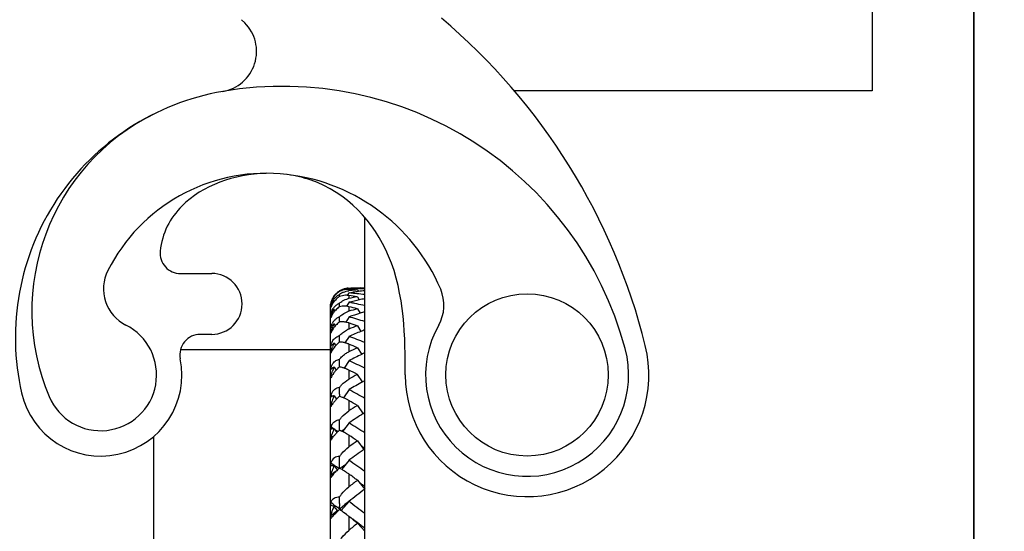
# Model space of a CAD drawing. Header units: millimetres. Extents: x 4164 to 11013, y 682 to 4081.
# Tile 8 of 35: x 4794 to 4842, y 1854 to 1879. Entities that reach past the tile are written whole.
import ezdxf

# ---------------------------------------------------------------- set-up
doc = ezdxf.new("R2010")
doc.units = ezdxf.units.MM
doc.layers.add('dim', color=82, linetype='Continuous', lineweight=9)
doc.layers.add('LAY0001', color=7, linetype='Continuous')
doc.styles.add('TH_GBDIM', font='romans.shx', dxfattribs={"width": 0.8, "bigfont": 'gbcbig.shx'})
doc.dimstyles.new('TH_GBDIM', dxfattribs={"dimtxt": 3.5, "dimasz": 2.5, "dimexe": 2, "dimexo": 0, "dimgap": 1.5, "dimtad": 1, "dimdec": 1, "dimdsep": 46, "dimtxsty": 'TH_GBDIM', "dimcen": 2.5, "dimclrd": 3, "dimclre": 3, "dimclrt": 3, "dimadec": 0, "dimazin": 2, "dimtfac": 0.714286, "dimtdec": 1, "dimtmove": 0, "dimatfit": 3, "dimfxl": 1, "dimtzin": 0, "dimlwd": -1, "dimlwe": -1, "dimarcsym": 0})

# ---------------------------------------------------------------- blocks, each defined once
blk = doc.blocks.new('*D19')
at = {"layer": 'Defpoints', "color": 0, "transparency": 16777216}
for p in [(4677.892, 2109.731), (5060.954, 2109.731), (4954.161, 1733.731)]:
    blk.add_point(p, dxfattribs=at)
at = {"layer": 'dim', "color": 3, "transparency": 16777216}
for p, q in [((5060.954, 2109.731), (4671.895, 2109.731)), ((4677.892, 1757.731), (4677.892, 2085.731)), ((4954.161, 1733.731), (4671.895, 1733.731))]:
    blk.add_line(p, q, dxfattribs=at)
for points in [[(4673.892, 2085.731), (4681.892, 2085.731), (4677.892, 2109.731)], [(4673.892, 1757.731), (4681.892, 1757.731), (4677.892, 1733.731)]]:
    blk.add_solid(points, dxfattribs=at)
at = {"layer": 'dim', "color": 3, "transparency": 16777216, "insert": (4656.895, 1921.731), "char_height": 30, "attachment_point": 5, "rotation": 90, "style": 'TH_GBDIM'}
blk.add_mtext('376', dxfattribs=at)
blk = doc.blocks.new('*D20')
at = {"layer": 'Defpoints', "color": 0, "transparency": 16777216}
for p in [(4574.246, 2349.733), (6545.377, 2349.733), (4950.954, 1733.731)]:
    blk.add_point(p, dxfattribs=at)
at = {"layer": 'dim', "color": 3, "transparency": 16777216}
for p, q in [((6545.377, 2349.733), (4568.249, 2349.733)), ((4574.246, 1757.731), (4574.246, 2325.733)), ((4950.954, 1733.731), (4568.249, 1733.731))]:
    blk.add_line(p, q, dxfattribs=at)
for points in [[(4570.246, 2325.733), (4578.246, 2325.733), (4574.246, 2349.733)], [(4570.246, 1757.731), (4578.246, 1757.731), (4574.246, 1733.731)]]:
    blk.add_solid(points, dxfattribs=at)
at = {"layer": 'dim', "color": 3, "transparency": 16777216, "insert": (4553.249, 2041.732), "char_height": 30, "attachment_point": 5, "rotation": 90, "style": 'TH_GBDIM'}
blk.add_mtext('616', dxfattribs=at)

msp = doc.modelspace()

# ---------------------------------------------------------------- linework, layer by layer
at = {"color": 7, "linetype": 'Continuous'}
for p, q in [((4840.954, 1948.731), (4840.954, 1750.731)), ((4835.954, 1892.231), (4835.954, 1875.231)), ((4805.043, 1878.589), (4804.89, 1878.742)), ((4835.954, 1875.231), (4818.329, 1875.231)), ((4810.954, 1802.463), (4810.954, 1868.999)), ((4801.881, 1866.231), (4803.418, 1866.231)), ((4809.714, 1865.344), (4809.714, 1865.369)), ((4809.714, 1865.344), (4809.714, 1865.369)), ((4809.714, 1865.132), (4809.714, 1865.194)), ((4809.714, 1865.132), (4809.714, 1865.194)), ((4810.109, 1865.152), (4810.182, 1865.277)), ((4810.146, 1865.503), (4810.174, 1865.504)), ((4810.182, 1865.49), (4810.161, 1865.454)), ((4810.174, 1865.446), (4810.174, 1865.379)), ((4810.28, 1865.489), (4810.182, 1865.49)), ((4810.28, 1865.489), (4810.182, 1865.49)), ((4810.28, 1865.267), (4810.182, 1865.278)), ((4810.28, 1865.267), (4810.182, 1865.278)), ((4810.28, 1865.292), (4810.378, 1865.306)), ((4810.28, 1865.292), (4810.378, 1865.306)), ((4810.504, 1865.509), (4810.457, 1865.509)), ((4810.504, 1865.509), (4810.457, 1865.509)), ((4810.598, 1865.425), (4810.646, 1865.342)), ((4810.77, 1865.516), (4810.869, 1865.519)), ((4810.869, 1865.476), (4810.77, 1865.479)), ((4810.869, 1865.476), (4810.77, 1865.479)), ((4810.869, 1865.519), (4810.954, 1865.521)), ((4810.954, 1865.473), (4810.869, 1865.476)), ((4810.954, 1865.187), (4810.869, 1865.198)), ((4809.293, 1864.816), (4809.292, 1864.805)), ((4809.292, 1864.805), (4809.292, 1864.804)), ((4809.292, 1864.805), (4809.292, 1864.804)), ((4809.448, 1864.914), (4809.472, 1864.873)), ((4809.713, 1865.094), (4809.714, 1865.132)), ((4809.713, 1865.094), (4809.714, 1865.132)), ((4809.714, 1864.701), (4809.714, 1864.766)), ((4810.182, 1864.811), (4810.065, 1864.612)), ((4810.174, 1865.146), (4810.174, 1864.999)), ((4810.28, 1864.791), (4810.182, 1864.811)), ((4810.598, 1865.085), (4810.689, 1864.929)), ((4809.25, 1864.56), (4809.25, 1802.904)), ((4809.292, 1864.673), (4809.292, 1864.674)), ((4809.293, 1864.578), (4809.292, 1864.551)), ((4809.292, 1864.551), (4809.292, 1864.548)), ((4809.292, 1864.551), (4809.292, 1864.548)), ((4809.292, 1864.264), (4809.307, 1864.262)), ((4809.293, 1864.23), (4809.292, 1864.264)), ((4809.448, 1864.453), (4809.489, 1864.383)), ((4809.713, 1864.592), (4809.714, 1864.701)), ((4810.174, 1864.593), (4810.174, 1864.367)), ((4810.598, 1864.492), (4810.73, 1864.271)), ((4810.954, 1864.647), (4810.869, 1864.667)), ((4809.293, 1864.065), (4809.292, 1864.044)), ((4809.293, 1864.092), (4809.312, 1864.096)), ((4809.448, 1863.744), (4809.506, 1863.647)), ((4809.712, 1863.841), (4809.713, 1863.955)), ((4809.713, 1863.955), (4809.714, 1864.088)), ((4810.182, 1864.094), (4810.022, 1863.83)), ((4810.174, 1863.791), (4810.174, 1863.489)), ((4809.292, 1863.608), (4809.316, 1863.602)), ((4809.293, 1863.557), (4809.292, 1863.608)), ((4809.293, 1863.361), (4809.292, 1863.296)), ((4809.293, 1863.361), (4809.322, 1863.371)), ((4809.293, 1863.361), (4809.322, 1863.371)), ((4810.598, 1863.652), (4810.768, 1863.374)), ((4803.418, 1863.231), (4802.853, 1863.231)), ((4809.448, 1862.793), (4809.525, 1862.67)), ((4809.712, 1862.848), (4809.713, 1862.963)), ((4809.713, 1862.963), (4809.714, 1863.166)), ((4810.182, 1863.132), (4809.982, 1862.812)), ((4809.25, 1862.46), (4801.881, 1862.46)), ((4809.292, 1862.712), (4809.329, 1862.698)), ((4809.293, 1862.644), (4809.292, 1862.712)), ((4809.293, 1862.391), (4809.292, 1862.311)), ((4809.293, 1862.391), (4809.338, 1862.41)), ((4809.293, 1862.391), (4809.338, 1862.41)), ((4810.174, 1862.747), (4810.174, 1862.371)), ((4810.598, 1862.57), (4810.806, 1862.244)), ((4809.712, 1861.733), (4809.714, 1862.007)), ((4810.182, 1861.934), (4809.943, 1861.567)), ((4809.292, 1861.582), (4809.348, 1861.557)), ((4809.293, 1861.497), (4809.292, 1861.582)), ((4809.448, 1861.609), (4809.544, 1861.461)), ((4809.712, 1861.665), (4809.712, 1861.733)), ((4809.712, 1861.62), (4809.712, 1861.665)), ((4810.174, 1861.47), (4810.174, 1861.022)), ((4809.293, 1861.191), (4809.292, 1861.095)), ((4809.293, 1861.191), (4809.359, 1861.224)), ((4810.842, 1860.89), (4810.598, 1861.257)), ((4810.842, 1860.89), (4810.954, 1860.953)), ((4809.712, 1860.277), (4809.714, 1860.62)), ((4810.182, 1860.509), (4809.905, 1860.104)), ((4809.448, 1860.2), (4809.565, 1860.029)), ((4809.572, 1860.08), (4809.601, 1860.065)), ((4810.174, 1859.969), (4810.174, 1859.454)), ((4809.293, 1859.77), (4809.292, 1859.658)), ((4809.293, 1859.77), (4809.394, 1859.828)), ((4809.293, 1859.77), (4809.394, 1859.828)), ((4810.598, 1859.722), (4810.884, 1859.316)), ((4810.836, 1859.384), (4810.909, 1859.343)), ((4810.836, 1859.384), (4810.909, 1859.343)), ((4810.879, 1859.324), (4810.954, 1859.372)), ((4810.879, 1859.324), (4810.954, 1859.372)), ((4809.712, 1858.676), (4809.714, 1859.017)), ((4809.386, 1858.604), (4809.426, 1858.579)), ((4809.448, 1858.578), (4809.588, 1858.386)), ((4809.463, 1858.557), (4809.572, 1858.491)), ((4809.572, 1858.491), (4809.648, 1858.445)), ((4809.711, 1858.504), (4809.712, 1858.609)), ((4809.712, 1858.609), (4809.712, 1858.676)), ((4809.801, 1858.468), (4809.847, 1858.498)), ((4809.802, 1858.468), (4809.847, 1858.498)), ((4809.847, 1858.498), (4809.969, 1858.576)), ((4810.182, 1858.868), (4809.867, 1858.436)), ((4800.556, 1858.197), (4800.556, 1813.264)), ((4809.293, 1858.139), (4809.292, 1858.013)), ((4809.293, 1858.139), (4809.4, 1858.209)), ((4810.174, 1858.258), (4810.174, 1857.678)), ((4810.598, 1857.977), (4810.919, 1857.553)), ((4810.916, 1857.557), (4810.954, 1857.584)), ((4809.712, 1856.874), (4809.714, 1857.21)), ((4810.182, 1857.024), (4809.829, 1856.577)), ((4809.292, 1856.892), (4809.339, 1856.86)), ((4809.339, 1856.86), (4809.572, 1856.703)), ((4809.448, 1856.756), (4809.605, 1856.556)), ((4809.665, 1856.64), (4809.697, 1856.618)), ((4809.711, 1856.639), (4809.712, 1856.807)), ((4809.712, 1856.807), (4809.712, 1856.874)), ((4809.737, 1856.63), (4809.847, 1856.708)), ((4809.847, 1856.708), (4809.984, 1856.806)), ((4809.293, 1856.311), (4809.292, 1856.173)), ((4809.293, 1856.311), (4809.4, 1856.389)), ((4810.174, 1856.348), (4810.174, 1855.71)), ((4810.598, 1856.038), (4810.956, 1855.602)), ((4810.694, 1855.921), (4810.786, 1855.856)), ((4810.694, 1855.921), (4810.786, 1855.856)), ((4810.924, 1855.758), (4810.954, 1855.736)), ((4809.712, 1854.885), (4809.714, 1855.214)), ((4809.293, 1854.907), (4809.292, 1854.938)), ((4809.293, 1854.796), (4809.293, 1854.907)), ((4809.615, 1854.555), (4809.448, 1854.749)), ((4809.507, 1854.471), (4809.615, 1854.555)), ((4809.673, 1854.555), (4809.615, 1854.555)), ((4809.711, 1854.628), (4809.847, 1854.734)), ((4810.182, 1854.994), (4809.803, 1854.555)), ((4809.847, 1854.734), (4809.984, 1854.841)), ((4809.293, 1854.302), (4809.292, 1854.152)), ((4809.293, 1854.302), (4809.4, 1854.386)), ((4809.4, 1854.386), (4809.507, 1854.471)), ((4810.174, 1854.257), (4810.174, 1853.565)), ((4810.954, 1853.527), (4810.598, 1853.919)), ((4810.924, 1853.696), (4810.954, 1853.672))]:
    msp.add_line(p, q, dxfattribs=at)
msp.add_circle((4818.954, 1861.231), 4, dxfattribs=at)
for centre, radius, start, end in [((4794.83, 1855.231), 30.859, 13.9667, 49.8445), ((4803.629, 1877.175), 2, 279.753, 45), ((4806.925, 1858.001), 17.455, 15.0286, 99.7725), ((4806.053, 1863.076), 12.306, 99.7807, 192.8326), ((4805.409, 1864.387), 10.846, 116.1488, 202.9449), ((4806.104, 1862.431), 8.74, 85.4514, 153.1652), ((4806.053, 1861.781), 9.392, 23.0052, 85.4514), ((4801.881, 1867.231), 1, 174.7091, 270), ((4800.09, 1865.473), 2, 153.1652, 243.2711), ((4803.418, 1864.731), 1.5, 270, 90), ((4810.24, 1864.495), 0.998, 131.4903, 141.8359), ((4810.245, 1864.489), 1.006, 121.8356, 131.4786), ((4810.175, 1864.573), 0.92, 120.1019, 129.3285), ((4810.08, 1864.481), 0.801, 117.1726, 120.6962), ((4810.198, 1864.58), 0.925, 111.082, 121.5631), ((4810.124, 1864.571), 0.875, 107.1617, 117.9179), ((4810.328, 1864.36), 1.036, 119.7247, 126.3688), ((4810.312, 1864.388), 1.004, 116.4132, 119.7004), ((4810.194, 1864.591), 0.914, 101.0758, 111.0533), ((4810.131, 1864.547), 0.9, 97.1993, 107.1343), ((4810.302, 1864.407), 0.982, 113.152, 116.4153), ((4810.193, 1864.591), 0.913, 92.9656, 101.0565), ((4810.134, 1864.515), 0.932, 88.6701, 97.1906), ((4810.195, 1864.56), 0.945, 92.9664, 98.6584), ((4810.134, 1864.498), 0.949, 87.5948, 88.685), ((4808.947, 1836.191), 29.281, 87.3207, 87.5978), ((4813.593, 1835.793), 29.783, 95.9529, 96.5914), ((4810.772, 1837.167), 28.344, 90.6376, 91.0188), ((4809.912, 1837.034), 28.458, 88.8639, 89.259), ((4807.166, 1836.336), 29.098, 83.4687, 83.8574), ((4809.042, 1838.255), 27.214, 86.9214, 87.3186), ((4814.477, 1836.275), 29.319, 97.5077, 98.0361), ((4811.708, 1837.02), 28.511, 92.2305, 92.4764), ((4809.91, 1836.935), 28.557, 88.2732, 88.8641), ((4807.129, 1836.011), 29.425, 82.6996, 83.4697), ((4810.774, 1836.853), 28.658, 90.3526, 90.5407), ((4813.34, 1838.264), 27.299, 95.7651, 95.9636), ((4811.709, 1836.996), 28.535, 91.8846, 92.2305), ((4814.481, 1836.237), 29.357, 96.9008, 97.5072), ((4812.857, 1864.669), 2, 330.5774, 23.0052), ((4810.195, 1864.56), 0.945, 165.2106, 180), ((4810.182, 1864.525), 0.933, 157.6749, 162.5558), ((4810.184, 1864.405), 0.932, 153.2101, 163.1716), ((4810.26, 1864.524), 1.011, 154.4749, 163.1613), ((4810.224, 1864.508), 0.978, 153.0505, 157.6999), ((4810.433, 1864.256), 1.184, 148.289, 158.2763), ((4810.25, 1864.529), 0.999, 152.2646, 154.4662), ((4810.212, 1864.514), 0.965, 148.3669, 153.0707), ((4810.141, 1864.428), 0.883, 148.1271, 153.2416), ((4810.249, 1864.529), 0.998, 147.8434, 152.2642), ((4810.224, 1864.506), 0.979, 141.7636, 148.3103), ((4810.116, 1864.442), 0.855, 142.8811, 148.0823), ((4810.294, 1864.199), 1.064, 140.6853, 148.1582), ((4810.241, 1864.535), 0.988, 143.3513, 147.845), ((4810.423, 1864.262), 1.173, 146.2444, 148.2808), ((4810.11, 1864.448), 0.846, 132.6846, 142.9286), ((4810.084, 1864.475), 0.808, 120.7017, 132.6243), ((4810.002, 1864.117), 0.71, 113.899, 119.5292), ((4810.036, 1864.135), 1.02, 82.2176, 85.9112), ((4810.361, 1864.108), 0.91, 101.8307, 104.1547), ((4806.195, 1835.988), 29.428, 81.3939, 82.2279), ((4816.525, 1834.671), 30.986, 101.0274, 101.8273), ((4817.601, 1834.047), 31.646, 102.6163, 103.5598), ((4804.205, 1834.632), 30.765, 78.2376, 78.6106), ((4804.087, 1834.061), 31.348, 77.5054, 78.2394), ((4817.507, 1834.453), 31.229, 102.113, 102.6102), ((4810.42, 1864.26), 1.17, 162.2272, 164.2233), ((4809.851, 1864.012), 0.599, 155.7997, 158.7005), ((4810.43, 1864.257), 1.182, 160.2441, 162.2274), ((4810.438, 1864.254), 1.19, 158.2703, 160.2444), ((4810.622, 1863.735), 1.376, 157.7362, 159.5499), ((4810.625, 1863.734), 1.379, 152.2609, 157.7311), ((4810.054, 1864.063), 0.786, 142.0772, 147.6489), ((4810.624, 1863.734), 1.378, 148.5756, 152.2634), ((4810.046, 1864.07), 0.775, 136.5562, 142.0859), ((4809.92, 1863.491), 1.13, 77.0169, 82.6686), ((4810.451, 1863.449), 0.959, 106.7855, 110.0705), ((4803.144, 1834.01), 31.38, 76.2582, 77.0539), ((4819.959, 1831.903), 33.907, 106.0271, 106.7739), ((4821.154, 1831.089), 34.78, 107.4403, 108.3894), ((4820.988, 1831.602), 34.241, 107.0393, 107.4321), ((4810.598, 1863.743), 1.35, 159.5303, 165.0325), ((4810.037, 1863.407), 0.77, 147.0426, 152.7729), ((4810.828, 1862.961), 1.586, 150.4469, 155.5085), ((4809.992, 1863.435), 0.717, 141.0095, 146.9895), ((4809.933, 1863.495), 0.632, 110.2532, 123.4807), ((4810.687, 1862.592), 1.585, 127.8842, 130.7543), ((4799.637, 1831.007), 34.436, 71.4391, 72.1817), ((4800.749, 1831.598), 33.837, 72.4461, 73.8127), ((4797.954, 1861.231), 2.75, 202.9449, 63.2711), ((4810.561, 1862.502), 1.06, 111.415, 117.607), ((4824.045, 1828.014), 38.09, 110.6726, 111.3558), ((4825.376, 1827.044), 39.157, 111.9046, 112.833), ((4825.139, 1827.617), 38.536, 111.5976, 111.8947), ((4818.954, 1861.231), 5, 150.5774, 15.0286), ((4802.853, 1862.231), 1, 90, 191.537), ((4811.026, 1861.952), 1.789, 151.9374, 158.1842), ((4810.881, 1861.423), 1.843, 129.2722, 134.1216), ((4796.707, 1827.692), 37.915, 67.9292, 69.1832), ((4810.763, 1861.544), 1.674, 134.1254, 137.7306), ((4795.478, 1826.936), 38.71, 67.0083, 67.6883), ((4829.014, 1822.91), 43.727, 114.9077, 115.5218), ((4830.202, 1822.389), 44.325, 115.7383, 115.9513), ((4818.954, 1861.231), 6, 180, 13.9667), ((4797.954, 1861.231), 4, 192.8326, 11.537), ((4830.49, 1821.818), 44.963, 115.9623, 116.8501), ((4791.825, 1822.63), 43.379, 63.8339, 64.9651), ((4811.221, 1860.71), 1.988, 153.1205, 158.9549), ((4810.983, 1860.108), 1.975, 134.7579, 136.7689), ((4811.07, 1860.021), 2.098, 133.5818, 134.7675), ((4811.158, 1859.927), 2.227, 130.4278, 133.5679), ((4809.257, 1859.622), 2.063, 63.6123, 65.2057), ((4790.46, 1821.726), 44.365, 63.0051, 63.6179), ((4835.135, 1816.453), 51.083, 118.7067, 119.2503), ((4836.75, 1815.274), 52.459, 119.5944, 120.4277), ((4785.859, 1816.297), 50.46, 60.1774, 61.1832), ((4810.003, 1860.009), 0.744, 156.7893, 162.8339), ((4795.459, 1833.864), 29.772, 62.1299, 62.3131), ((4811.397, 1860.255), 2.105, 180.739, 181.0412), ((4811.191, 1859.322), 1.95, 160.8817, 166.7062), ((4811.39, 1859.254), 2.161, 154.0252, 160.9067), ((4810.602, 1858.95), 1.493, 141.3545, 144.1674), ((4811.191, 1858.449), 2.267, 135.8303, 136.8154), ((4811.289, 1858.354), 2.404, 134.8422, 135.8305), ((4811.417, 1858.225), 2.586, 133.0617, 134.8341), ((4811.548, 1858.085), 2.777, 131.3209, 133.0662), ((4856.083, 1860.002), 46.372, 179.6594, 179.7942), ((4808.829, 1857.642), 2.688, 59.9824, 61.2636), ((4784.352, 1815.269), 51.623, 59.4415, 59.9865), ((4842.73, 1808.435), 60.521, 122.06766, 122.54256), ((4844.469, 1807.209), 62.002, 122.80334, 123.57316), ((4809.942, 1858.454), 0.682, 155.9599, 162.3537), ((4791.062, 1828.417), 35.313, 58.7407, 58.9186), ((4812.066, 1858.692), 2.774, 180.6434, 180.9067), ((4811.553, 1857.584), 2.328, 154.7126, 161.2389), ((4811.868, 1856.099), 3.23, 133.299, 134.9117), ((4812.084, 1855.87), 3.545, 131.9582, 133.3072), ((4778.526, 1808.523), 59.47, 56.95539, 57.83868), ((4811.07, 1856.856), 2.13, 138.0945, 140.1236), ((4811.472, 1856.493), 2.671, 134.8604, 138.0606), ((4808.17, 1855.196), 3.659, 56.7862, 57.7611), ((4776.881, 1807.402), 60.784, 56.30965, 56.78865), ((4852.222, 1798.544), 72.56, 125.00528, 125.41504), ((4854.058, 1797.308), 74.103, 125.60517, 126.30652), ((4782.749, 1814.013), 51.935, 57.107, 57.3278), ((4769.461, 1799.05), 70.846, 54.14958, 54.91649), ((4812.777, 1856.927), 3.485, 180.5738, 180.8088), ((4811.695, 1855.718), 2.475, 155.1956, 161.4231), ((4848.529, 1802.365), 66.706, 125.7642, 125.91554), ((4811.845, 1854.215), 3.228, 135.6173, 136.9824), ((4812.307, 1853.762), 3.875, 134.0551, 135.6104), ((4791.466, 1829.919), 32.33, 55.7419, 55.9409), ((4812.7, 1853.357), 4.439, 133.3561, 134.0763), ((4812.96, 1853.082), 4.818, 132.3578, 133.354), ((4807.057, 1852.057), 5.305, 54.0043, 54.724), ((4767.697, 1797.855), 72.29, 53.59705, 54.01353), ((4864.198, 1786.288), 87.966, 127.54092, 127.89009), ((4866.099, 1785.083), 89.522, 128.02426, 128.65458), ((4775.553, 1806.322), 60.787, 54.41675, 54.57661), ((4839.037, 1817.65), 47.194, 127.6452, 127.9959), ((4783.691, 1820.508), 42.905, 53.2104, 53.3667), ((4861.697, 1924.991), 87.485, 233.27774, 233.42951), ((4813.844, 1850.063), 6.13, 133.1373, 134.6275), ((4788.722, 1826.644), 34.978, 53.2205, 53.4103), ((4814.742, 1849.112), 7.438, 132.5258, 133.171), ((4798.177, 1839.3), 19.181, 53.0343, 53.2075), ((4858.167, 1854.592), 48.456, 179.6534, 179.8066), ((4765.653, 1854.886), 44.058, 359.6638, 359.8307), ((4807.387, 1851.058), 4.233, 55.8284, 56.6458), ((4758.065, 1787.344), 85.397, 51.73259, 52.38961), ((4811.35, 1853.82), 2.113, 162.7292, 166.8), ((4756.332, 1786.288), 86.711, 51.25651, 51.61486), ((4752.392, 1778.489), 95.3, 52.21222, 52.52886), ((4879.553, 1770.874), 107.941, 129.70377, 129.99697), ((4767.559, 1798.062), 70.538, 52.0643, 52.20635)]:
    msp.add_arc(centre, radius, start, end, dxfattribs=at)
for points, knots in [([(4806.105, 1871.164), (4804.537, 1871.133), (4802.06, 1870.252), (4800.969, 1868.226), (4800.885, 1867.323)], [0, 0, 0, 0, 0.633912, 1, 1, 1, 1]), ([(4812.954, 1861.231), (4812.954, 1863.032), (4812.906, 1867.187), (4809.784, 1870.532), (4807.553, 1871.05), (4807.157, 1871.104)], [0, 0, 0, 0, 0.477093, 0.909086, 1, 1, 1, 1]), ([(4809.435, 1865.119), (4809.446, 1865.134), (4809.494, 1865.194), (4809.549, 1865.248), (4809.592, 1865.284)], [0, 0, 0, 0, 0.257171, 1, 1, 1, 1]), ([(4809.391, 1864.76), (4809.38, 1864.743), (4809.341, 1864.676), (4809.31, 1864.604), (4809.292, 1864.549)], [0, 0, 0, 0, 0.256879, 1, 1, 1, 1]), ([(4809.404, 1864.862), (4809.392, 1864.847), (4809.347, 1864.784), (4809.312, 1864.713), (4809.293, 1864.657)], [0, 0, 0, 0, 0.240469, 1, 1, 1, 1]), ([(4809.714, 1865.094), (4809.692, 1865.08), (4809.604, 1865.015), (4809.524, 1864.938), (4809.472, 1864.873)], [0, 0, 0, 0, 0.238598, 1, 1, 1, 1]), ([(4809.484, 1864.603), (4809.496, 1864.616), (4809.547, 1864.666), (4809.606, 1864.709), (4809.652, 1864.735)], [0, 0, 0, 0, 0.260947, 1, 1, 1, 1]), ([(4810.109, 1865.153), (4810.074, 1865.155), (4809.94, 1865.158), (4809.805, 1865.131), (4809.714, 1865.094)], [0, 0, 0, 0, 0.264131, 1, 1, 1, 1]), ([(4809.391, 1864.251), (4809.38, 1864.234), (4809.342, 1864.168), (4809.31, 1864.098), (4809.292, 1864.045)], [0, 0, 0, 0, 0.259701, 1, 1, 1, 1]), ([(4809.448, 1864.453), (4809.433, 1864.439), (4809.375, 1864.383), (4809.33, 1864.313), (4809.305, 1864.257)], [0, 0, 0, 0, 0.242339, 1, 1, 1, 1]), ([(4809.714, 1864.593), (4809.694, 1864.578), (4809.613, 1864.515), (4809.539, 1864.443), (4809.489, 1864.384)], [0, 0, 0, 0, 0.240563, 1, 1, 1, 1]), ([(4810.064, 1864.612), (4810.033, 1864.616), (4809.916, 1864.626), (4809.797, 1864.615), (4809.714, 1864.593)], [0, 0, 0, 0, 0.266305, 1, 1, 1, 1]), ([(4809.448, 1863.744), (4809.432, 1863.732), (4809.368, 1863.681), (4809.318, 1863.613), (4809.293, 1863.556)], [0, 0, 0, 0, 0.243981, 1, 1, 1, 1]), ([(4809.435, 1863.886), (4809.446, 1863.9), (4809.49, 1863.951), (4809.542, 1863.995), (4809.584, 1864.023)], [0, 0, 0, 0, 0.259997, 1, 1, 1, 1]), ([(4810.022, 1863.83), (4809.995, 1863.835), (4809.893, 1863.851), (4809.789, 1863.853), (4809.714, 1863.842)], [0, 0, 0, 0, 0.267501, 1, 1, 1, 1]), ([(4810.174, 1863.791), (4810.161, 1863.795), (4810.111, 1863.81), (4810.06, 1863.823), (4810.022, 1863.83)], [0, 0, 0, 0, 0.258137, 1, 1, 1, 1]), ([(4809.506, 1863.647), (4809.482, 1863.62), (4809.396, 1863.514), (4809.326, 1863.392), (4809.292, 1863.297)], [0, 0, 0, 0, 0.26341, 1, 1, 1, 1]), ([(4809.293, 1863.361), (4809.299, 1863.384), (4809.324, 1863.472), (4809.356, 1863.557), (4809.384, 1863.619)], [0, 0, 0, 0, 0.255926, 1, 1, 1, 1]), ([(4809.292, 1862.712), (4809.298, 1862.732), (4809.323, 1862.806), (4809.358, 1862.877), (4809.391, 1862.925)], [0, 0, 0, 0, 0.254386, 1, 1, 1, 1]), ([(4809.448, 1862.793), (4809.4, 1862.769), (4809.341, 1862.721), (4809.302, 1862.66), (4809.293, 1862.643)], [0, 0, 0, 0, 0.741328, 1, 1, 1, 1]), ([(4809.391, 1862.925), (4809.431, 1862.985), (4809.527, 1863.087), (4809.652, 1863.148), (4809.714, 1863.166)], [0, 0, 0, 0, 0.527116, 1, 1, 1, 1]), ([(4809.982, 1862.812), (4809.958, 1862.818), (4809.871, 1862.839), (4809.78, 1862.85), (4809.714, 1862.85)], [0, 0, 0, 0, 0.267608, 1, 1, 1, 1]), ([(4810.174, 1862.747), (4810.158, 1862.754), (4810.095, 1862.779), (4810.03, 1862.799), (4809.982, 1862.812)], [0, 0, 0, 0, 0.261071, 1, 1, 1, 1]), ([(4809.524, 1862.67), (4809.499, 1862.642), (4809.406, 1862.533), (4809.329, 1862.409), (4809.292, 1862.311)], [0, 0, 0, 0, 0.268203, 1, 1, 1, 1]), ([(4809.293, 1862.392), (4809.298, 1862.411), (4809.318, 1862.487), (4809.344, 1862.562), (4809.366, 1862.617)], [0, 0, 0, 0, 0.253979, 1, 1, 1, 1]), ([(4809.967, 1862.244), (4809.983, 1862.257), (4810.049, 1862.304), (4810.12, 1862.345), (4810.174, 1862.371)], [0, 0, 0, 0, 0.253908, 1, 1, 1, 1]), ([(4809.391, 1861.79), (4809.431, 1861.846), (4809.527, 1861.943), (4809.653, 1861.994), (4809.714, 1862.007)], [0, 0, 0, 0, 0.525593, 1, 1, 1, 1]), ([(4809.714, 1862.007), (4809.733, 1862.029), (4809.811, 1862.115), (4809.898, 1862.193), (4809.967, 1862.244)], [0, 0, 0, 0, 0.255869, 1, 1, 1, 1]), ([(4809.448, 1861.609), (4809.432, 1861.604), (4809.372, 1861.581), (4809.319, 1861.537), (4809.293, 1861.497)], [0, 0, 0, 0, 0.259438, 1, 1, 1, 1]), ([(4809.435, 1861.334), (4809.427, 1861.324), (4809.398, 1861.285), (4809.371, 1861.244), (4809.352, 1861.213)], [0, 0, 0, 0, 0.258527, 1, 1, 1, 1]), ([(4809.943, 1861.567), (4809.923, 1861.574), (4809.848, 1861.597), (4809.771, 1861.615), (4809.714, 1861.623)], [0, 0, 0, 0, 0.266654, 1, 1, 1, 1]), ([(4810.122, 1861.495), (4810.107, 1861.502), (4810.048, 1861.528), (4809.988, 1861.552), (4809.943, 1861.567)], [0, 0, 0, 0, 0.260982, 1, 1, 1, 1]), ([(4809.352, 1861.213), (4809.346, 1861.203), (4809.324, 1861.165), (4809.305, 1861.125), (4809.292, 1861.095)], [0, 0, 0, 0, 0.265498, 1, 1, 1, 1]), ([(4809.714, 1860.62), (4809.748, 1860.662), (4809.882, 1860.815), (4810.042, 1860.948), (4810.174, 1861.022)], [0, 0, 0, 0, 0.260696, 1, 1, 1, 1]), ([(4809.319, 1860.302), (4809.356, 1860.388), (4809.461, 1860.54), (4809.633, 1860.609), (4809.714, 1860.62)], [0, 0, 0, 0, 0.533732, 1, 1, 1, 1]), ([(4809.448, 1860.2), (4809.432, 1860.198), (4809.376, 1860.188), (4809.32, 1860.159), (4809.293, 1860.127)], [0, 0, 0, 0, 0.273779, 1, 1, 1, 1]), ([(4809.905, 1860.104), (4809.888, 1860.111), (4809.826, 1860.136), (4809.762, 1860.158), (4809.714, 1860.171)], [0, 0, 0, 0, 0.26478, 1, 1, 1, 1]), ([(4810.122, 1859.999), (4810.103, 1860.009), (4810.032, 1860.047), (4809.959, 1860.081), (4809.905, 1860.104)], [0, 0, 0, 0, 0.263413, 1, 1, 1, 1]), ([(4809.391, 1859.825), (4809.381, 1859.81), (4809.344, 1859.757), (4809.311, 1859.701), (4809.292, 1859.659)], [0, 0, 0, 0, 0.274408, 1, 1, 1, 1]), ([(4809.714, 1859.017), (4809.748, 1859.061), (4809.882, 1859.224), (4810.042, 1859.369), (4810.174, 1859.454)], [0, 0, 0, 0, 0.260484, 1, 1, 1, 1]), ([(4809.319, 1858.732), (4809.356, 1858.814), (4809.462, 1858.96), (4809.635, 1859.013), (4809.714, 1859.017)], [0, 0, 0, 0, 0.530002, 1, 1, 1, 1]), ([(4809.448, 1858.578), (4809.432, 1858.579), (4809.38, 1858.581), (4809.322, 1858.569), (4809.293, 1858.545)], [0, 0, 0, 0, 0.291178, 1, 1, 1, 1]), ([(4809.867, 1858.436), (4809.854, 1858.443), (4809.804, 1858.468), (4809.752, 1858.491), (4809.714, 1858.506)], [0, 0, 0, 0, 0.262234, 1, 1, 1, 1]), ([(4810.122, 1858.291), (4810.1, 1858.305), (4810.017, 1858.356), (4809.931, 1858.404), (4809.867, 1858.436)], [0, 0, 0, 0, 0.265464, 1, 1, 1, 1]), ([(4809.435, 1858.221), (4809.42, 1858.203), (4809.367, 1858.137), (4809.319, 1858.068), (4809.292, 1858.014)], [0, 0, 0, 0, 0.284211, 1, 1, 1, 1]), ([(4809.714, 1857.21), (4809.748, 1857.256), (4809.883, 1857.429), (4810.042, 1857.584), (4810.174, 1857.678)], [0, 0, 0, 0, 0.259863, 1, 1, 1, 1]), ([(4809.714, 1857.21), (4809.67, 1857.211), (4809.58, 1857.203), (4809.406, 1857.121), (4809.323, 1856.987), (4809.292, 1856.893)], [0, 0, 0, 0, 0.234633, 0.472679, 1, 1, 1, 1]), ([(4809.293, 1856.763), (4809.303, 1856.767), (4809.354, 1856.78), (4809.408, 1856.767), (4809.448, 1856.756)], [0, 0, 0, 0, 0.198992, 1, 1, 1, 1]), ([(4809.714, 1856.642), (4809.723, 1856.637), (4809.762, 1856.616), (4809.8, 1856.594), (4809.829, 1856.577)], [0, 0, 0, 0, 0.240692, 1, 1, 1, 1]), ([(4809.829, 1856.577), (4809.852, 1856.563), (4809.951, 1856.503), (4810.047, 1856.438), (4810.12, 1856.387)], [0, 0, 0, 0, 0.232878, 1, 1, 1, 1]), ([(4809.485, 1856.417), (4809.464, 1856.395), (4809.395, 1856.318), (4809.329, 1856.236), (4809.292, 1856.173)], [0, 0, 0, 0, 0.293948, 1, 1, 1, 1]), ([(4809.714, 1855.214), (4809.748, 1855.262), (4809.883, 1855.443), (4810.042, 1855.607), (4810.174, 1855.71)], [0, 0, 0, 0, 0.258919, 1, 1, 1, 1]), ([(4809.292, 1854.938), (4809.323, 1855.027), (4809.433, 1855.194), (4809.629, 1855.224), (4809.714, 1855.214)], [0, 0, 0, 0, 0.522723, 1, 1, 1, 1]), ([(4809.448, 1854.749), (4809.419, 1854.762), (4809.369, 1854.784), (4809.315, 1854.797), (4809.293, 1854.796)], [0, 0, 0, 0, 0.585238, 1, 1, 1, 1]), ([(4810.174, 1854.257), (4810.138, 1854.286), (4810.004, 1854.39), (4809.867, 1854.491), (4809.764, 1854.56)], [0, 0, 0, 0, 0.272121, 1, 1, 1, 1]), ([(4809.538, 1854.426), (4809.487, 1854.377), (4809.402, 1854.288), (4809.322, 1854.195), (4809.292, 1854.152)], [0, 0, 0, 0, 0.577342, 1, 1, 1, 1]), ([(4809.714, 1853.045), (4809.748, 1853.094), (4809.884, 1853.282), (4810.042, 1853.454), (4810.174, 1853.565)], [0, 0, 0, 0, 0.257717, 1, 1, 1, 1])]:
    msp.add_open_spline(points, degree=3, knots=knots, dxfattribs=at)
for points in [[(4809.916, 1865.31), (4809.998, 1865.345), (4810.086, 1865.369), (4810.174, 1865.379)], [(4809.714, 1864.766), (4809.761, 1864.807), (4809.812, 1864.843), (4809.866, 1864.876)], [(4809.866, 1864.876), (4809.95, 1864.927), (4810.042, 1864.967), (4810.138, 1864.991)], [(4809.293, 1864.658), (4809.293, 1864.663), (4809.293, 1864.668), (4809.292, 1864.673)], [(4809.292, 1864.265), (4809.315, 1864.342), (4809.348, 1864.416), (4809.391, 1864.484)], [(4809.489, 1864.384), (4809.453, 1864.342), (4809.42, 1864.297), (4809.391, 1864.251)], [(4809.866, 1864.214), (4809.945, 1864.27), (4810.031, 1864.317), (4810.122, 1864.35)], [(4809.292, 1863.609), (4809.307, 1863.661), (4809.328, 1863.711), (4809.352, 1863.759)], [(4809.293, 1864.092), (4809.293, 1864.083), (4809.293, 1864.074), (4809.293, 1864.065)], [(4809.653, 1863.792), (4809.601, 1863.747), (4809.551, 1863.699), (4809.506, 1863.647)], [(4809.714, 1864.088), (4809.761, 1864.134), (4809.812, 1864.176), (4809.866, 1864.214)], [(4809.714, 1863.166), (4809.761, 1863.216), (4809.812, 1863.263), (4809.866, 1863.307)], [(4809.866, 1863.307), (4809.929, 1863.358), (4809.998, 1863.404), (4810.07, 1863.441)], [(4809.292, 1861.583), (4809.307, 1861.633), (4809.327, 1861.681), (4809.352, 1861.727)], [(4809.293, 1861.192), (4809.312, 1861.27), (4809.337, 1861.348), (4809.366, 1861.424)], [(4809.352, 1861.727), (4809.364, 1861.749), (4809.377, 1861.77), (4809.391, 1861.79)], [(4809.544, 1861.461), (4809.506, 1861.42), (4809.469, 1861.378), (4809.435, 1861.334)], [(4809.293, 1860.128), (4809.293, 1860.157), (4809.293, 1860.187), (4809.292, 1860.217)], [(4809.538, 1860.001), (4809.502, 1859.963), (4809.468, 1859.924), (4809.435, 1859.883)], [(4809.293, 1858.546), (4809.293, 1858.58), (4809.293, 1858.614), (4809.292, 1858.648)], [(4809.293, 1858.139), (4809.308, 1858.204), (4809.327, 1858.269), (4809.349, 1858.332)], [(4809.293, 1856.764), (4809.293, 1856.802), (4809.293, 1856.84), (4809.292, 1856.878)], [(4809.293, 1856.312), (4809.308, 1856.377), (4809.327, 1856.442), (4809.349, 1856.506)], [(4809.333, 1854.447), (4809.364, 1854.55), (4809.403, 1854.651), (4809.448, 1854.749)], [(4809.804, 1854.555), (4809.773, 1854.579), (4809.742, 1854.604), (4809.711, 1854.628)]]:
    msp.add_open_spline(points, degree=3, dxfattribs=at)
at = {"layer": 'LAY0001', "color": 7, "linetype": 'Continuous'}
msp.add_line((4840.954, 1750.767), (4840.954, 1948.695), dxfattribs=at)

# ---------------------------------------------------------------- dimensions: what is measured, and where the dimension line sits
at = {"layer": 'dim'}
for base, p1, p2, picture, middle in [((4574.246, 2349.733), (4950.954, 1733.731), (6545.377, 2349.733), '*D20', (4553.249, 2041.732)), ((4677.892, 2109.731), (4954.161, 1733.731), (5060.954, 2109.731), '*D19', (4656.895, 1921.731))]:
    dim = msp.add_linear_dim(base=base, p1=p1, p2=p2, angle=90, dimstyle='TH_GBDIM', override={"dimtxt": 30, "dimasz": 24, "dimexe": 5.997, "dimgap": 5.997}, dxfattribs=at)
    dim.commit()
    dim.dimension.update_dxf_attribs({"geometry": picture, "text_midpoint": middle})

doc.saveas('drawing.dxf')
